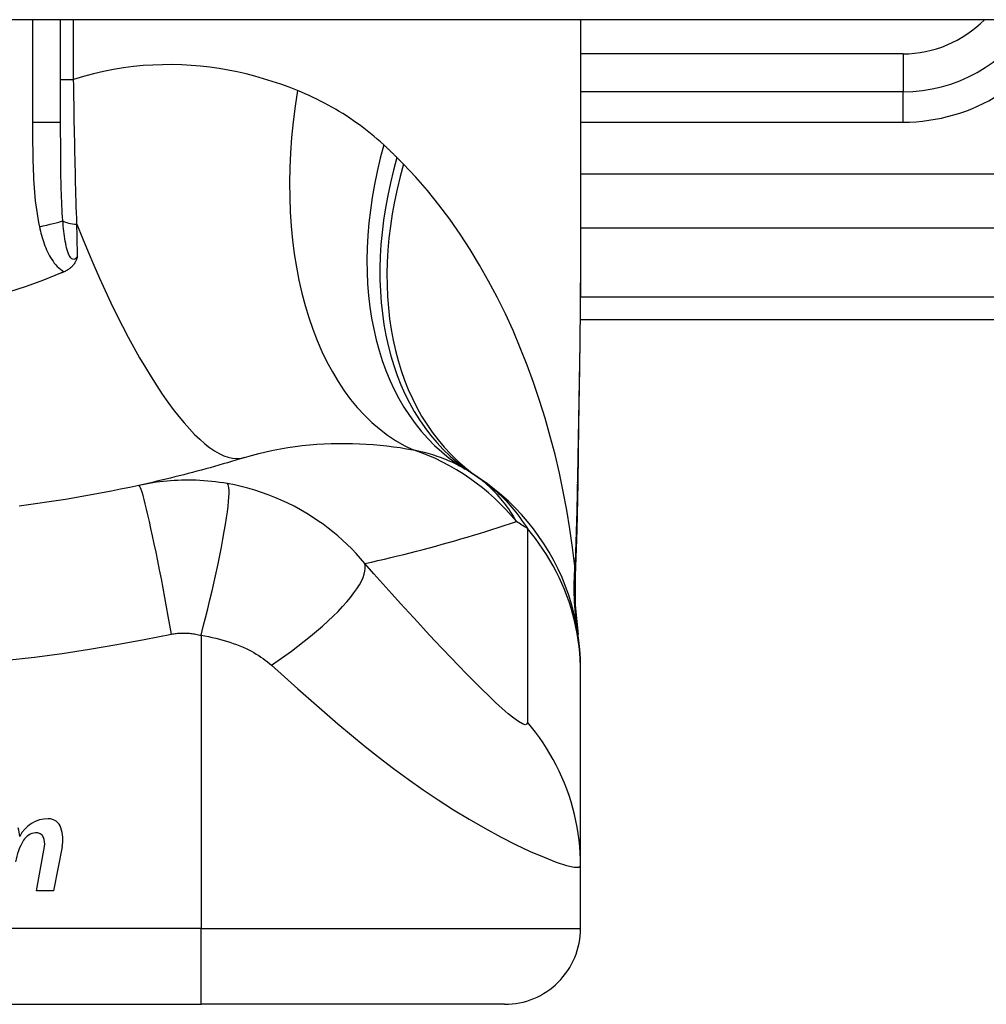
# Model space of a CAD drawing. Header units: inches. Extents: x 20 to 683, y 61 to 320.
# Tile 190 of 256: x 24.691 to 25.192, y 318.877 to 319.388. Entities that reach past the tile are written whole.
import ezdxf

# ---------------------------------------------------------------- set-up
doc = ezdxf.new("R2010")
doc.units = ezdxf.units.IN
doc.header["$MEASUREMENT"] = 0
doc.layers.add('Visible Edges(ANSI)', color=7, linetype='Continuous', lineweight=25)
doc.layers.add('Visible Tangent Edges(ANSI)', color=7, linetype='Continuous', lineweight=25)

msp = doc.modelspace()

# ---------------------------------------------------------------- linework, layer by layer
at = {"layer": 'Visible Edges(ANSI)'}
for p, q in [((92.05184244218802, 319.3878610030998), (20.44684244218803, 319.3878610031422)), ((24.71201567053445, 319.3344656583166), (24.71201567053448, 319.3878610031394)), ((24.98170070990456, 319.3878610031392), (24.98170070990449, 319.2659124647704)), ((25.14902354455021, 319.3504515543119), (24.98170070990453, 319.350451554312)), ((24.98151279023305, 319.2323413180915), (25.34587393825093, 319.2323413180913)), ((24.98170071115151, 319.0493119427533), (24.98170071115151, 319.0517333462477)), ((24.98170071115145, 318.9488862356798), (24.98170071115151, 319.0493119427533)), ((24.69956262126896, 318.9358814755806), (24.70361814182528, 318.9588814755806)), ((24.71280464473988, 318.9587337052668), (24.70836262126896, 318.9358814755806)), ((24.98170070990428, 318.9163491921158), (24.98170070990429, 318.9488862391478)), ((24.70836262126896, 318.9358814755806), (24.69956262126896, 318.9358814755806)), ((24.41083456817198, 318.876979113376), (24.78485031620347, 318.8769791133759)), ((24.94233063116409, 318.8769791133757), (24.78485031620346, 318.8769791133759))]:
    msp.add_line(p, q, dxfattribs=at)
at = {"layer": 'Visible Edges(ANSI)', "flags": 128}
for points in [[(24.98170071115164, 319.2659124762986), (24.98155726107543, 319.2368990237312), (24.98119647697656, 319.2073981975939), (24.98072271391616, 319.1775105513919), (24.98024033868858, 319.1473366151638)], [(24.72077388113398, 319.2650204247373), (24.72065507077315, 319.2646378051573), (24.72052882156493, 319.2642575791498), (24.72039426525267, 319.2638801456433), (24.72025006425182, 319.2635050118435), (24.72009391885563, 319.2631299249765), (24.71992432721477, 319.2627552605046), (24.71973990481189, 319.2623815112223), (24.71953919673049, 319.2620091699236), (24.71932077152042, 319.2616386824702), (24.71908319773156, 319.2612705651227), (24.71882504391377, 319.2609052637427), (24.71854487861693, 319.2605432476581), (24.71824127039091, 319.2601850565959), (24.71791278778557, 319.2598311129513), (24.71756391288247, 319.2594874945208), (24.71719947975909, 319.2591588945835), (24.71682019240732, 319.258845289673), (24.71642673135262, 319.2585466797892), (24.71601975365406, 319.2582630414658), (24.71560001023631, 319.2579943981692), (24.71516813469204, 319.2577407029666), (24.71472485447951, 319.2575019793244), (24.71427085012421, 319.2572782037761), (24.7138067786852, 319.2570693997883)], [(24.7120156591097, 319.2563076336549), (24.70312912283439, 319.2527429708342), (24.69409296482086, 319.2494714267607), (24.68491441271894, 319.2464961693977)], [(24.7138067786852, 319.2570693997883), (24.71373229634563, 319.2570374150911), (24.71365779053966, 319.2570054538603), (24.71358328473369, 319.2569735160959), (24.71350875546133, 319.2569416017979), (24.71343422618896, 319.2569097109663), (24.7133596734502, 319.2568778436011), (24.71328509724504, 319.2568459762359), (24.71321052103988, 319.2568141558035), (24.71313594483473, 319.2567823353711), (24.71306134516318, 319.2567505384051), (24.71298672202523, 319.2567187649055), (24.71291209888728, 319.2566870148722), (24.71283747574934, 319.2566552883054), (24.71276282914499, 319.256623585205), (24.71268815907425, 319.256591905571), (24.71261348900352, 319.256560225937), (24.71253879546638, 319.2565285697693), (24.71246410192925, 319.2564969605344), (24.71238938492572, 319.2564653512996), (24.71231466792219, 319.2564337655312), (24.71223995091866, 319.2564022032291), (24.71216518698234, 319.2563706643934), (24.71209044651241, 319.2563391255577), (24.7120156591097, 319.2563076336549)], [(24.80734291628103, 319.1606687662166), (24.80513808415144, 319.1599882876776), (24.8029266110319, 319.1593143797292), (24.80070849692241, 319.1586470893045), (24.79848374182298, 319.1579864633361), (24.79625232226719, 319.1573324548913), (24.79401426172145, 319.1566851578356), (24.79176953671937, 319.1560445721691), (24.78951817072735, 319.1554107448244), (24.78726011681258, 319.1547836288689), (24.78499542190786, 319.1541633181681), (24.7827240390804, 319.1535498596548), (24.7804459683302, 319.1529431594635), (24.77816120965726, 319.1523434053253), (24.77586973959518, 319.1517505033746), (24.77357158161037, 319.1511645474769), (24.77126668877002, 319.1505855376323), (24.76895508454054, 319.1500135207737), (24.76663674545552, 319.1494484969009), (24.76431164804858, 319.1488905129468), (24.7619798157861, 319.1483396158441), (24.7596412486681, 319.1477958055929), (24.75729589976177, 319.147259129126), (24.75494376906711, 319.1467295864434), (24.75258488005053, 319.1462072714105)], [(24.98170071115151, 319.0517333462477), (24.98160935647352, 319.0563778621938), (24.98133210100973, 319.0610572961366), (24.98086476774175, 319.0657607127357), (24.98020396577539, 319.0704768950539), (24.97934719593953, 319.0751941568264), (24.97829288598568, 319.0799003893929), (24.97704047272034, 319.0845833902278), (24.97559034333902, 319.0892307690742), (24.97394396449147, 319.0938300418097), (24.9721038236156, 319.0983689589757), (24.97007341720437, 319.1028352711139), (24.96785728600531, 319.1072171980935), (24.96546094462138, 319.1115031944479), (24.96289079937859, 319.1156823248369), (24.96015419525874, 319.1197441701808), (24.95725925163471, 319.1236790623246), (24.95421479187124, 319.1274780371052), (24.95103034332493, 319.131132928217), (24.9477159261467, 319.13463650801), (24.94428205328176, 319.1379823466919), (24.94073956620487, 319.1411651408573), (24.93709957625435, 319.1441802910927), (24.93337332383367, 319.1470243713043), (24.9295721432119, 319.1496948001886)], [(24.75258488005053, 319.1462072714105), (24.74785809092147, 319.1451866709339), (24.74312698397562, 319.1441998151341), (24.73838036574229, 319.1432442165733), (24.7336250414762, 319.1423212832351), (24.7288613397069, 319.1414308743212), (24.72408961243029, 319.1405730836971), (24.71931023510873, 319.1397478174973), (24.71452365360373, 319.1389550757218), (24.70973024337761, 319.1381948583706), (24.70493028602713, 319.1374671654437), (24.70012406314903, 319.1367718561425), (24.69531180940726, 319.1361089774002), (24.69049382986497, 319.1354784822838)], [(24.98024033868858, 319.1473366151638), (24.97973954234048, 319.123031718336), (24.97889871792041, 319.0992328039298)], [(24.97889871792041, 319.0992328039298), (24.9789470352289, 319.0840569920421), (24.98044099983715, 319.0689374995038)]]:
    msp.add_lwpolyline(points, dxfattribs=at)
at = {"layer": 'Visible Edges(ANSI)'}
for centre, radius, start, end in [((25.14902354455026, 319.4291917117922), 0.0787401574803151, 269.9999999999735, 328.3384884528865), ((24.86054366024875, 319.0537684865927), 0.1181102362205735, 56.47918401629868, 58.69993221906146), ((24.59784244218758, 318.6571833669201), 0.59381149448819, 56.03787205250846, 56.47918401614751), ((24.70547611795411, 318.9568921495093), 0.0163712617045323, 89.67879642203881, 153.950781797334), ((24.70552865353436, 318.9662632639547), 0.0069999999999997, 18.47479057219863, 89.67879642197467), ((24.67160613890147, 318.9628702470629), 0.019199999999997, 3.616895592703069, 16.99279734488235), ((24.69986090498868, 318.9576094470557), 0.0084000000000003, 96.10268245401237, 147.6083346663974), ((24.69939313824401, 318.961984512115), 0.0040000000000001, 23.54874513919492, 96.10268245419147), ((24.69395740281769, 318.9623972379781), 0.019200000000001, 349.0000000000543, 18.47479057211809), ((24.71921624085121, 318.9459388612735), 0.0310000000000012, 148.5584146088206, 170.8256547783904), ((24.69554291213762, 318.9603064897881), 0.0082000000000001, 349.992201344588, 23.5487451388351), ((24.94233063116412, 318.9163491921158), 0.0393700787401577, 269.9999999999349, 0)]:
    msp.add_arc(centre, radius, start, end, dxfattribs=at)
at = {"layer": 'Visible Tangent Edges(ANSI)'}
for p, q in [((24.6974381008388, 319.3878610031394), (24.69743810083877, 319.3344656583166)), ((24.71875779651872, 319.3569058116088), (24.71875779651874, 319.3878610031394)), ((25.14902354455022, 319.3701365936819), (24.98170070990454, 319.3701365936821)), ((25.14902354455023, 319.3701365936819), (25.14902354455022, 319.3504515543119)), ((24.71201567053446, 319.3569058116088), (24.71875779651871, 319.3569058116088)), ((25.14902354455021, 319.3347035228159), (25.14902354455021, 319.3504515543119)), ((24.71201567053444, 319.3344656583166), (24.69743810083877, 319.3344656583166)), ((24.98170070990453, 319.3347035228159), (25.1490235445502, 319.3347035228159)), ((25.5717930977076, 319.3077040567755), (24.98170070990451, 319.3077040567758)), ((24.98170070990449, 319.2798652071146), (25.52576024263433, 319.2798652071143)), ((25.34587393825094, 319.2438725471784), (24.9816151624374, 319.2438725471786)), ((24.78485031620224, 319.0684284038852), (24.78485031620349, 318.916349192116)), ((24.78485031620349, 318.916349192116), (24.410834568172, 318.9163491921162)), ((24.78485031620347, 318.8769791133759), (24.78485031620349, 318.916349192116)), ((24.78485031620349, 318.916349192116), (24.98170070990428, 318.9163491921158))]:
    msp.add_line(p, q, dxfattribs=at)
at = {"layer": 'Visible Tangent Edges(ANSI)', "flags": 128}
for points in [[(24.83485616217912, 319.3510976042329), (24.83056481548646, 319.3527751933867), (24.82621081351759, 319.3543604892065), (24.82179638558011, 319.3558489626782), (24.81732376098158, 319.3572360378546), (24.8127951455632, 319.358517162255), (24.80821281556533, 319.3596877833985), (24.80357897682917, 319.3607433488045), (24.79889583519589, 319.3616793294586), (24.79416564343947, 319.3624911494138), (24.78939063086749, 319.3631742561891), (24.78457255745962, 319.3637249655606), (24.77971254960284, 319.3641395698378), (24.77481178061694, 319.364413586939), (24.7698714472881, 319.3645425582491), (24.76489272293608, 319.3645220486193), (24.75987680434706, 319.3643475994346), (24.75482486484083, 319.3640147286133), (24.74973810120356, 319.3635190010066), (24.74461768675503, 319.3628559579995), (24.73947030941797, 319.3620211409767), (24.73430488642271, 319.3610113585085), (24.72912714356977, 319.3598239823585), (24.72394285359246, 319.3584563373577), (24.7187577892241, 319.356905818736)], [(24.72043211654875, 319.2817647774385), (24.72033435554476, 319.2847616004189), (24.7202390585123, 319.2877749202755), (24.72014622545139, 319.2908040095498), (24.7200559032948, 319.293848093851), (24.71996809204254, 319.2969064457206), (24.71988274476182, 319.2999783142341), (24.71979993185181, 319.3030629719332), (24.71971960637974, 319.3061596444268), (24.7196418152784, 319.3092675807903), (24.71956648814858, 319.3123861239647), (24.7194936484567, 319.315514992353), (24.71942320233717, 319.3186539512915), (24.71935517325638, 319.3218027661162), (24.71928951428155, 319.3249612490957), (24.71922620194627, 319.3281291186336), (24.71916518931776, 319.3313061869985), (24.71910645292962, 319.3344916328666), (24.71905001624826, 319.3376835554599), (24.71899583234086, 319.3408807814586), (24.71894387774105, 319.344082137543), (24.71889410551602, 319.3472864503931), (24.71884653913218, 319.3504925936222), (24.71880110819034, 319.3536994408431), (24.7187577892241, 319.356905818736)], [(24.87965353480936, 319.3228891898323), (24.87797521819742, 319.3244092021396), (24.87627909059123, 319.3258983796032), (24.87456536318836, 319.3273567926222), (24.87283427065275, 319.3287845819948), (24.87108597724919, 319.3301818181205), (24.86932074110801, 319.3315486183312), (24.86753870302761, 319.3328850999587), (24.86574014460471, 319.3341913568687), (24.86392525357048, 319.3354674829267), (24.86209449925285, 319.3367134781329), (24.86024804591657, 319.3379295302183), (24.85838594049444, 319.3391158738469), (24.85650827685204, 319.3402726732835), (24.85461512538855, 319.3414001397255), (24.85270657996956, 319.3424985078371), (24.85078273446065, 319.3435679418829), (24.84884358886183, 319.3446086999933), (24.84688916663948, 319.3456208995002), (24.84491974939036, 319.346604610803), (24.84293557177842, 319.3475598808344), (24.84093686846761, 319.348486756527), (24.83892389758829, 319.3493853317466), (24.83689689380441, 319.3502555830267), (24.83485616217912, 319.3510976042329)], [(24.69743809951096, 319.3344656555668), (24.6974394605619, 319.3322054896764), (24.69744405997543, 319.3299451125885), (24.6974527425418, 319.3276845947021), (24.69746635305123, 319.3254240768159), (24.69748587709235, 319.3231635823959), (24.69751253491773, 319.320903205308), (24.69754735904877, 319.3186430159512), (24.69759147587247, 319.3163831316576), (24.69764591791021, 319.3141236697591), (24.69771218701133, 319.3118646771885), (24.69779206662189, 319.3096060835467), (24.69788729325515, 319.3073478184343), (24.6979996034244, 319.3050897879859), (24.6981307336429, 319.3028319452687), (24.69828246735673, 319.3005741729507), (24.69845640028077, 319.2983165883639), (24.69865408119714, 319.2960604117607), (24.69887888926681, 319.2938068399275), (24.69913425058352, 319.2915570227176), (24.69942363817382, 319.2893120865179), (24.69975057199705, 319.287073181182), (24.70011847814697, 319.2848414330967), (24.7005308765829, 319.2826180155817), (24.7009912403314, 319.2804040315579)], [(24.71313930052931, 319.2835410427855), (24.71299373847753, 319.2854921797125), (24.71286331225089, 319.2874656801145), (24.7127469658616, 319.289460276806), (24.71264357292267, 319.2914746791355), (24.71255205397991, 319.2935076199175), (24.71247130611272, 319.295557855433), (24.71240022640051, 319.2976240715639), (24.71233768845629, 319.2997050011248), (24.71228268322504, 319.3017993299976), (24.71223471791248, 319.3039056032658), (24.71219322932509, 319.3060234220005), (24.71215772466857, 319.3081525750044), (24.71212761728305, 319.3102927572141), (24.71210234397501, 319.3124437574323), (24.71208138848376, 319.314605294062), (24.7120641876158, 319.3167771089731), (24.71205022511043, 319.3189588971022), (24.7120392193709, 319.3211500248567), (24.71203079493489, 319.3233500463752), (24.71202459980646, 319.3255584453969), (24.71202030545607, 319.327774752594), (24.71201755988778, 319.3299984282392), (24.71201610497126, 319.3322289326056), (24.71201565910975, 319.3344656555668)], [(24.88646561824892, 319.3163465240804), (24.8861869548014, 319.3166252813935), (24.88590784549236, 319.3169034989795), (24.88562829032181, 319.3171812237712), (24.88534826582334, 319.3174584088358), (24.88506781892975, 319.3177350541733), (24.88478690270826, 319.3180112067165), (24.88450554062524, 319.3182867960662), (24.88422373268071, 319.3185618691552), (24.88394145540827, 319.3188364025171), (24.8836587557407, 319.3191103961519), (24.88337558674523, 319.319383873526), (24.88309197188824, 319.3196567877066), (24.88280788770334, 319.3199291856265), (24.88252338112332, 319.3202010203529), (24.88223842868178, 319.3204723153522), (24.88195300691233, 319.3207430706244), (24.88166713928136, 319.3210132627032), (24.88138082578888, 319.3212829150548), (24.88109406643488, 319.3215520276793), (24.88080686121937, 319.3218205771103), (24.88051921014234, 319.3220885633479), (24.8802310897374, 319.3223559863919), (24.87994254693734, 319.3226228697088), (24.87965353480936, 319.3228891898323)], [(24.88981307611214, 319.3129638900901), (24.88967462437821, 319.3131048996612), (24.8895361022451, 319.3132458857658), (24.8893974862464, 319.3133868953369), (24.88925879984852, 319.3135278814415), (24.88911999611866, 319.3136688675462), (24.88898109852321, 319.3138098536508), (24.88884213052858, 319.3139508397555), (24.88870304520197, 319.3140918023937), (24.88856388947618, 319.3142327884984), (24.8884246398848, 319.3143737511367), (24.88828529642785, 319.3145146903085), (24.8881458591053, 319.3146556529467), (24.88800635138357, 319.3147965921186), (24.88786672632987, 319.3149375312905), (24.88772703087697, 319.3150784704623), (24.8875872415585, 319.3152193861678), (24.88744733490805, 319.3153603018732), (24.88730735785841, 319.3155012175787), (24.88716731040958, 319.3156421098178), (24.88702714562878, 319.3157830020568), (24.88688688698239, 319.315923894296), (24.88674655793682, 319.316064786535), (24.88660613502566, 319.3162056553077), (24.88646561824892, 319.3163465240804)], [(24.9787808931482, 319.1042970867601), (24.97758848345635, 319.1140224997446), (24.97618811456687, 319.1237287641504), (24.97457853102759, 319.1334063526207), (24.97275844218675, 319.1430458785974), (24.970726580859, 319.1526378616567), (24.96848169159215, 319.1621729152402), (24.96602247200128, 319.1716415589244), (24.96334767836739, 319.181034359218), (24.9604562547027, 319.190341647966), (24.9573482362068, 319.1995523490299), (24.9540220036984, 319.2086568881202), (24.95047562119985, 319.2176460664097), (24.94670714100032, 319.2265106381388), (24.94271463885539, 319.2352414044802), (24.9384961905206, 319.2438290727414), (24.93404983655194, 319.2522644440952), (24.92937025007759, 319.2605426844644), (24.92444913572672, 319.268659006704), (24.91928563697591, 319.2765959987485), (24.91387912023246, 319.2843358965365), (24.90822895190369, 319.2918609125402), (24.90233468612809, 319.2991530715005), (24.89619614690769, 319.3061936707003), (24.88981307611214, 319.3129638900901)], [(24.72077388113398, 319.2650204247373), (24.72030054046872, 319.2644095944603), (24.71980652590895, 319.2639365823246), (24.71929922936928, 319.2636227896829), (24.71878597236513, 319.2634895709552), (24.71827581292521, 319.2635561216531), (24.71778050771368, 319.2638178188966), (24.71730787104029, 319.2642555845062), (24.716865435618, 319.2648500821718), (24.71645676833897, 319.2655812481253), (24.71607893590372, 319.2664277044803), (24.71573172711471, 319.2673685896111), (24.71541478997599, 319.2683823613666), (24.71512603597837, 319.2694523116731), (24.71486178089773, 319.2705728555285), (24.71461916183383, 319.2717385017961), (24.71439566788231, 319.2729438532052), (24.71418977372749, 319.2741846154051), (24.71400018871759, 319.2754569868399), (24.71382552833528, 319.2767571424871), (24.71366447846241, 319.2780812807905), (24.71351607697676, 319.2794257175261), (24.71337959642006, 319.2807865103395), (24.71325423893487, 319.2821596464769), (24.71313930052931, 319.2835410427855)], [(24.72077388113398, 319.2650204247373), (24.720759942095, 319.2657088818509), (24.72074600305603, 319.2663982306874), (24.72073199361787, 319.2670884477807), (24.7207179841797, 319.2677795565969), (24.72070395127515, 319.2684715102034), (24.7206898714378, 319.2691643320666), (24.72067576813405, 319.2698579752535), (24.72066164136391, 319.2705524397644), (24.72064749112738, 319.2712477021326), (24.72063331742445, 319.2719437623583), (24.72061912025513, 319.2726406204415), (24.72060487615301, 319.2733382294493), (24.72059063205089, 319.2740366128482), (24.72057634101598, 319.2747357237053), (24.72056202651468, 319.2754355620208), (24.72054768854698, 319.2761361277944), (24.72053332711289, 319.2768373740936), (24.7205189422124, 319.2775393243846), (24.72050453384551, 319.2782419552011), (24.72049010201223, 319.2789452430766), (24.72047564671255, 319.2796491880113), (24.72046116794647, 319.2803537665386), (24.72044664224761, 319.2810589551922), (24.72043211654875, 319.2817647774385)], [(24.7009912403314, 319.2804040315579), (24.70124148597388, 319.279298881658), (24.70150740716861, 319.2781928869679), (24.70178980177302, 319.2770875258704), (24.70208946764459, 319.2759843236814), (24.70240720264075, 319.2748847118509), (24.70274389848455, 319.273790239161), (24.70310018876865, 319.2727022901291), (24.70347719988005, 319.2716222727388), (24.70387638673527, 319.2705516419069), (24.70429915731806, 319.2694919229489), (24.70474694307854, 319.2684445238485), (24.70522115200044, 319.2674109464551), (24.70572326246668, 319.2663926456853), (24.70625491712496, 319.2653914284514), (24.70681886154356, 319.2644094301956), (24.70741819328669, 319.2634487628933), (24.70805598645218, 319.2625115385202), (24.70873625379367, 319.261599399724), (24.70946274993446, 319.2607172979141), (24.71023603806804, 319.2598742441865), (24.71105647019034, 319.2590793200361), (24.71192421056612, 319.2583413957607), (24.71283963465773, 319.2576692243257), (24.7138067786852, 319.2570693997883)], [(24.98170074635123, 319.2659124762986), (24.98169551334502, 319.2611393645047), (24.98168038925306, 319.2563514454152), (24.98165605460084, 319.2515489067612), (24.98162315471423, 319.2467320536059), (24.98158233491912, 319.2419011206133), (24.98153421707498, 319.2370564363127), (24.98147944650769, 319.2321982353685), (24.98141864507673, 319.227326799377), (24.98135246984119, 319.222442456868), (24.98128154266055, 319.2175458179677), (24.98120639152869, 319.2126375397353), (24.98112757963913, 319.2077180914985), (24.98104559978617, 319.2027878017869), (24.9809610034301, 319.1978470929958), (24.98087431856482, 319.1928963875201), (24.98078607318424, 319.1879360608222), (24.98069678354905, 319.1829663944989), (24.98060690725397, 319.1779871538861), (24.98051686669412, 319.1729984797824), (24.98042706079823, 319.1680006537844), (24.98033788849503, 319.1629940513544), (24.98024977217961, 319.1579788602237), (24.98016311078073, 319.1529554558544), (24.9800783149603, 319.1479240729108)], [(24.80734291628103, 319.1606687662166), (24.81103277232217, 319.1617636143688), (24.81475146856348, 319.1627663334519), (24.81849405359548, 319.1636773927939), (24.82225543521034, 319.1644971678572), (24.82603005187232, 319.1652267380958), (24.82981234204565, 319.1658675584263), (24.83359672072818, 319.1664210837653), (24.8373774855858, 319.1668886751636), (24.84114541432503, 319.1672723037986), (24.84489654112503, 319.1675745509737), (24.84862964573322, 319.167798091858), (24.85234350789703, 319.167945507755), (24.85603686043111, 319.1680195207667), (24.85970845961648, 319.1680227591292), (24.86335710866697, 319.1679578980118), (24.86698158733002, 319.1678274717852), (24.87058048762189, 319.1676335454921), (24.87415139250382, 319.1673786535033), (24.87769190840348, 319.1670654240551), (24.88119950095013, 319.166696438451), (24.88467177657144, 319.1662743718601), (24.88810624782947, 319.1658018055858), (24.89150045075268, 319.1652813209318), (24.89485196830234, 319.1647155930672)], [(24.89485196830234, 319.1647155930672), (24.89615163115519, 319.1644473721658), (24.89743683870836, 319.1641662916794), (24.89870737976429, 319.163872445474), (24.89996310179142, 319.1635657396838), (24.90120386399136, 319.1632462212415), (24.90242956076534, 319.1629137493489), (24.90364007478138, 319.1625684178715), (24.9048352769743, 319.1622101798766), (24.90601517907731, 319.1618389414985), (24.90717987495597, 319.1614546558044), (24.90832938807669, 319.1610573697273), (24.90946377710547, 319.1606468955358), (24.91058307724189, 319.1602232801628), (24.91168734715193, 319.1597864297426), (24.9127766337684, 319.1593362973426), (24.91385093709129, 319.1588728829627), (24.91491012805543, 319.15839613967), (24.9159542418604, 319.1579062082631), (24.91698329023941, 319.1574029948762), (24.91799734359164, 319.1568865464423), (24.9189964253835, 319.1563568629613), (24.91998058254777, 319.1558140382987), (24.92094986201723, 319.155257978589), (24.9219042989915, 319.154688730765)], [(24.79858945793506, 319.1471325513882), (24.79651432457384, 319.1474818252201), (24.79444740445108, 319.1477922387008), (24.79240383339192, 319.1480631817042), (24.790379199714, 319.1482959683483), (24.78836071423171, 319.148492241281), (24.7863355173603, 319.148653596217), (24.78429678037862, 319.1487813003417), (24.78230483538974, 319.1488725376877), (24.78036080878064, 319.1489286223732), (24.77844200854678, 319.1489525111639), (24.7765371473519, 319.1489457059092), (24.77464871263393, 319.1489086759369), (24.77277891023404, 319.1488422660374), (24.77091987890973, 319.1487468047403), (24.76906002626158, 319.1486218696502), (24.76720230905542, 319.1484676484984), (24.76535144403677, 319.1482845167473), (24.76350747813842, 319.1480728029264), (24.76166984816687, 319.1478324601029), (24.7598387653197, 319.1475637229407), (24.75801444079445, 319.1472666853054), (24.75619717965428, 319.1469414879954), (24.75438745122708, 319.1465883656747), (24.75258488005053, 319.1462072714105)], [(24.94846326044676, 319.1274395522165), (24.9478566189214, 319.128543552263), (24.94722613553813, 319.129643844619), (24.94657108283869, 319.1307401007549), (24.94589076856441, 319.1318319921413), (24.94518448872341, 319.1329192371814), (24.94445150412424, 319.1340015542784), (24.94369113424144, 319.1350786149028), (24.94290266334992, 319.1361501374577), (24.94208537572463, 319.1372157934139), (24.9412385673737, 319.1382753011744), (24.94036152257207, 319.1393283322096), (24.93945354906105, 319.140374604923), (24.9385139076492, 319.1414138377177), (24.93754191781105, 319.1424456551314), (24.93653659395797, 319.1434697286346), (24.93549661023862, 319.1444854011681), (24.93442062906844, 319.1454920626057), (24.9333073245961, 319.1464891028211), (24.93215535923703, 319.1474759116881), (24.93096339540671, 319.1484518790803), (24.92973009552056, 319.1494163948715), (24.92845412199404, 319.1503688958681), (24.92713414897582, 319.1513087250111), (24.92576885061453, 319.1522352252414)], [(24.9295721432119, 319.1496948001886), (24.93062969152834, 319.1489688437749), (24.93168363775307, 319.1482177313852), (24.93273401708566, 319.1474409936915), (24.93378088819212, 319.1466382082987), (24.93482427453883, 319.1458088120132), (24.93586423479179, 319.1449523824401), (24.93690080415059, 319.1440684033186), (24.93793447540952, 319.1431561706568), (24.93896604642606, 319.1422144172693), (24.93999544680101, 319.1412421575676), (24.94102261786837, 319.140238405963), (24.94204748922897, 319.1392022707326), (24.94306997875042, 319.1381327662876), (24.94409001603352, 319.1370288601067), (24.9451075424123, 319.1358897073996), (24.94612246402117, 319.1347142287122), (24.94713473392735, 319.1335015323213), (24.94814424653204, 319.1322506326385), (24.94915093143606, 319.1309604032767), (24.95015451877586, 319.1296292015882), (24.95115469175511, 319.1282555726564), (24.95215113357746, 319.1268379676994), (24.95314355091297, 319.1253749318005), (24.95413160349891, 319.123865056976)], [(24.9800783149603, 319.1479240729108), (24.98004674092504, 319.1460737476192), (24.98001353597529, 319.1442258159), (24.97997866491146, 319.1423802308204), (24.97994210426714, 319.1405370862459), (24.97990379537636, 319.1386964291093), (24.9798637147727, 319.1368583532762), (24.97982180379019, 319.1350228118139), (24.97977801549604, 319.1331898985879), (24.97973230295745, 319.1313597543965), (24.97968463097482, 319.1295323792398), (24.97963495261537, 319.1277080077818), (24.97958319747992, 319.1258866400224), (24.97952933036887, 319.1240683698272), (24.97947329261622, 319.1222533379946), (24.97941502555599, 319.1204414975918), (24.97935448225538, 319.1186330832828), (24.97929159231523, 319.1168280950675), (24.97922632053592, 319.1150266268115), (24.97915858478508, 319.1132288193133), (24.97908832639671, 319.1114347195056), (24.97901549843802, 319.1096443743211), (24.97894003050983, 319.1078579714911), (24.97886185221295, 319.1060755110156), (24.9787808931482, 319.1042970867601)], [(24.98024033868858, 319.1473366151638), (24.98024039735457, 319.1473614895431), (24.98023984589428, 319.1473863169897), (24.98023868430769, 319.1474110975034), (24.98023691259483, 319.1474358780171), (24.98023454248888, 319.147460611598), (24.98023156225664, 319.1474852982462), (24.98022798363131, 319.1475099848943), (24.98022381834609, 319.1475346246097), (24.98021904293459, 319.1475592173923), (24.9802136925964, 319.1475838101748), (24.98020774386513, 319.1476083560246), (24.98020120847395, 319.1476328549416), (24.98019409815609, 319.1476573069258), (24.98018640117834, 319.14768175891), (24.98017814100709, 319.1477061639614), (24.98016929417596, 319.14773052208), (24.98015988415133, 319.1477548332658), (24.98014991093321, 319.1477791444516), (24.9801393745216, 319.1478033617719), (24.98012827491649, 319.1478275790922), (24.98011661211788, 319.1478517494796), (24.98010439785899, 319.147875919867), (24.98009163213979, 319.1478999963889), (24.9800783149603, 319.1479240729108)], [(24.76951891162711, 319.0690911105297), (24.76869688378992, 319.0737245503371), (24.76784688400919, 319.0784462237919), (24.76697252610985, 319.0832313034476), (24.76607808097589, 319.0880520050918), (24.76516845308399, 319.0928776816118), (24.76424911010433, 319.0976754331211), (24.76332603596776, 319.1024106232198), (24.7624055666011, 319.1070475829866), (24.76149427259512, 319.1115502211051), (24.76059893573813, 319.1158831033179), (24.75972622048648, 319.1200121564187), (24.75888262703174, 319.1239056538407), (24.75807430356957, 319.1275348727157), (24.75730688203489, 319.1308747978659), (24.75658538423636, 319.1339048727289), (24.75591405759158, 319.1366092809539), (24.75529637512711, 319.1389770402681), (24.75473489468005, 319.1410023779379), (24.75423135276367, 319.1426842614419), (24.75378657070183, 319.1440263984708), (24.75340059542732, 319.1450366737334), (24.75307267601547, 319.1457266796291), (24.75280142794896, 319.1461111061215), (24.75258488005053, 319.1462072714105)], [(24.78485030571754, 319.0684284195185), (24.7860113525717, 319.0729237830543), (24.78717038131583, 319.0775079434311), (24.78832014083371, 319.0821582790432), (24.7894528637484, 319.0868496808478), (24.79056040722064, 319.0915544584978), (24.79163439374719, 319.0962429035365), (24.79266639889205, 319.1008836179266), (24.79364809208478, 319.1054443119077), (24.7945714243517, 319.1098922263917), (24.79542883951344, 319.1141949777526), (24.79621350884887, 319.1183212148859), (24.79691940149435, 319.1222415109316), (24.79754154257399, 319.1259288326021), (24.79807603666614, 319.1293593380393), (24.79852020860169, 319.1325127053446), (24.79887260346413, 319.1353727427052), (24.79913303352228, 319.1379274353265), (24.79930246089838, 319.1401691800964), (24.79938304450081, 319.1420946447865), (24.79937785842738, 319.1437046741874), (24.79929091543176, 319.1450039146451), (24.79912693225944, 319.1460004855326), (24.79889118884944, 319.1467054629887), (24.79858945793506, 319.1471325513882)], [(24.86983355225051, 319.1057020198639), (24.86760870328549, 319.1083042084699), (24.86533457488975, 319.1108150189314), (24.86301334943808, 319.1132367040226), (24.86064645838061, 319.1155716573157), (24.8582346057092, 319.1178224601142), (24.85577842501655, 319.1199915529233), (24.85327815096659, 319.1220817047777), (24.85073110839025, 319.1240958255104), (24.84813412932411, 319.1260369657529), (24.84548404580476, 319.1279081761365), (24.8427262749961, 319.1297455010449), (24.8396824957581, 319.1316507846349), (24.83639262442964, 319.1335725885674), (24.83308764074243, 319.1353655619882), (24.82979422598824, 319.1370220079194), (24.82645249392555, 319.1385760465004), (24.82305852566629, 319.1400293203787), (24.81963008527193, 319.1413740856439), (24.81617266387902, 319.1426092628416), (24.81268518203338, 319.1437359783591), (24.80917510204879, 319.1447524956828), (24.80565127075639, 319.1456575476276), (24.80212161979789, 319.146450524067), (24.79858945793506, 319.1471325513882)], [(24.86983355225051, 319.1057020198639), (24.87322864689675, 319.1064614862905), (24.87661315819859, 319.107234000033), (24.87998715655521, 319.1080194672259), (24.8833506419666, 319.1088178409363), (24.88670363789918, 319.1096291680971), (24.89004621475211, 319.1104533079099), (24.8933783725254, 319.1112902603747), (24.89670018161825, 319.1121399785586), (24.90001164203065, 319.113002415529), (24.90331280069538, 319.1138775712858), (24.90660368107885, 319.1147653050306), (24.90988434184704, 319.1156656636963), (24.91315479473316, 319.1165785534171), (24.91641508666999, 319.1175039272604), (24.91966521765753, 319.1184417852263), (24.92290523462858, 319.1193921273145), (24.92613513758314, 319.1203548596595), (24.92935496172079, 319.1213299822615), (24.93256471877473, 319.1223174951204), (24.93576442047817, 319.1233173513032), (24.9389541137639, 319.1243295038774), (24.94213381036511, 319.1253539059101), (24.94530351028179, 319.126390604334), (24.94846326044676, 319.1274395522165)], [(24.95413160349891, 319.123865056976), (24.95413160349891, 319.1196652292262), (24.9541316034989, 319.1154661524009), (24.9541316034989, 319.1112840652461), (24.95413160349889, 319.1071025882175), (24.95413160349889, 319.1029168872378), (24.95413160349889, 319.0987301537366), (24.95413160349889, 319.0945443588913), (24.95413160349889, 319.0903591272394), (24.95413160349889, 319.0861736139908), (24.95413160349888, 319.0819879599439), (24.95413160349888, 319.0778023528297), (24.95413160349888, 319.0736167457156), (24.95413160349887, 319.0694311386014), (24.95413160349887, 319.0652455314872), (24.95413160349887, 319.0610600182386), (24.95413160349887, 319.0568745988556), (24.95413160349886, 319.0526887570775), (24.95413160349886, 319.048502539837), (24.95413160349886, 319.0443173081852), (24.95413160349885, 319.0401322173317), (24.95413160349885, 319.0359427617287), (24.95413160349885, 319.0317482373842), (24.95411619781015, 319.0275792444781), (24.95416395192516, 319.0233519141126)], [(24.98170071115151, 319.0493119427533), (24.98165261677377, 319.052624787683), (24.9815074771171, 319.0559503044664), (24.98126420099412, 319.0592843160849), (24.98092188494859, 319.0626227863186), (24.98047990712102, 319.0659613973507), (24.9799378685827, 319.0692959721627), (24.97929562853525, 319.0726220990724), (24.97855331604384, 319.0759354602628), (24.97771129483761, 319.0792317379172), (24.97677021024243, 319.0825065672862), (24.97573094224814, 319.0857556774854), (24.97459466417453, 319.0889747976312), (24.97336277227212, 319.092159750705), (24.9720369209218, 319.0953064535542), (24.97061899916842, 319.0984109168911), (24.96911113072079, 319.1014692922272), (24.96751566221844, 319.104477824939), (24.96583513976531, 319.1074329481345), (24.96407230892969, 319.1103312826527), (24.96223010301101, 319.1131696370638), (24.9603116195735, 319.1159448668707), (24.95832009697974, 319.1186542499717), (24.95625892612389, 319.1212951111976), (24.95413160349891, 319.123865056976)], [(24.82131342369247, 319.0530199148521), (24.82479536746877, 319.0553750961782), (24.82826367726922, 319.0577954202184), (24.83170143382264, 319.0602728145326), (24.83509099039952, 319.0627980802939), (24.83841413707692, 319.0653610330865), (24.8416523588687, 319.0679507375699), (24.84478714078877, 319.0705552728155), (24.84780024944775, 319.0731622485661), (24.85067403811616, 319.0757588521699), (24.85339179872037, 319.0783318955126), (24.85593804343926, 319.0808683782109), (24.8582987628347, 319.0833552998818), (24.86046175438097, 319.08578012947), (24.86241676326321, 319.0881310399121), (24.86415559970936, 319.090396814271), (24.86567242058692, 319.0925674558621), (24.86696358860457, 319.0946339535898), (24.86802774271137, 319.0965885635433), (24.86886582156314, 319.0984248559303), (24.86948075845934, 319.1001377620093), (24.86987755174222, 319.1017236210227), (24.87006286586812, 319.1031800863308), (24.87004500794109, 319.1045061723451), (24.86983355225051, 319.1057020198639)], [(24.95416395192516, 319.0233519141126), (24.95391328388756, 319.0223089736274), (24.95303917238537, 319.0220213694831), (24.95156689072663, 319.0224863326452), (24.94954934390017, 319.0236562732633), (24.94706974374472, 319.025448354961), (24.94421540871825, 319.0277639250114), (24.94106085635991, 319.0305127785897), (24.93766801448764, 319.0336166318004), (24.93408923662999, 319.037007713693), (24.93035969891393, 319.0406377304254), (24.92650774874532, 319.0444668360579), (24.92255183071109, 319.0484679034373), (24.91850728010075, 319.0526183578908), (24.91438399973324, 319.0569032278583), (24.91018995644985, 319.0613102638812), (24.90592985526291, 319.0658320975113), (24.90160627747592, 319.0704646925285), (24.89722343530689, 319.0752023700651), (24.89278931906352, 319.0800363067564), (24.88831110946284, 319.0849586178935), (24.88378134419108, 319.0899786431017), (24.87918354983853, 319.0951173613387), (24.87450930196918, 319.1003870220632), (24.86983355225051, 319.1057020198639)], [(24.97887793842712, 319.1013213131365), (24.9788737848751, 319.1013885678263), (24.97886965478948, 319.1014612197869), (24.97886554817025, 319.1015392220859), (24.97886146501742, 319.101622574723), (24.97885739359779, 319.1017111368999), (24.97885333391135, 319.1018048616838), (24.97884930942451, 319.1019036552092), (24.97884528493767, 319.1020075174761), (24.97884127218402, 319.102116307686), (24.97883727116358, 319.1022299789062), (24.97883328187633, 319.1023484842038), (24.97882929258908, 319.1024717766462), (24.97882530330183, 319.1025997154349), (24.97882132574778, 319.1027323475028), (24.97881733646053, 319.1028694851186), (24.97881333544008, 319.1030111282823), (24.97880933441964, 319.1031572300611), (24.97880532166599, 319.1033076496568), (24.97880129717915, 319.1034623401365), (24.97879724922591, 319.1036212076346), (24.97879318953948, 319.1037842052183), (24.97878911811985, 319.103951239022), (24.97878501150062, 319.1041222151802), (24.9787808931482, 319.1042970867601)], [(24.9788982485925, 319.099232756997), (24.97890195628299, 319.0993201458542), (24.97890527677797, 319.0994075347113), (24.97890818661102, 319.0994948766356), (24.97891070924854, 319.0995821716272), (24.97891283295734, 319.0996694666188), (24.97891456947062, 319.0997567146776), (24.97891589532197, 319.0998439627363), (24.97891683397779, 319.0999311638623), (24.97891737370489, 319.1000183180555), (24.97891751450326, 319.1001054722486), (24.97891725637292, 319.1001925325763), (24.97891661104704, 319.1002795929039), (24.97891556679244, 319.1003666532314), (24.97891412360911, 319.1004536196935), (24.97891228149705, 319.1005405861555), (24.97891005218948, 319.1006275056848), (24.97890742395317, 319.1007143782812), (24.97890439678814, 319.1008012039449), (24.97890098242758, 319.1008879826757), (24.9788971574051, 319.1009747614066), (24.97889294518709, 319.1010614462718), (24.97888834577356, 319.1011481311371), (24.9788833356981, 319.1012347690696), (24.97887793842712, 319.1013213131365)], [(24.68416100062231, 319.0554637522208), (24.69847864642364, 319.057121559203), (24.71276374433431, 319.0590370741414), (24.72701197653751, 319.061211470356), (24.74121869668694, 319.063646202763), (24.75537733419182, 319.0663423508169), (24.76951891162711, 319.0690911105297)], [(24.76951891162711, 319.0690911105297), (24.770131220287, 319.0691933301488), (24.77074550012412, 319.0692846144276), (24.77136177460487, 319.0693650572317), (24.77197983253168, 319.0694346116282), (24.77259950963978, 319.0694931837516), (24.77322061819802, 319.0695407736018), (24.7738430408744, 319.0695773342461), (24.77446687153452, 319.0696029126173), (24.7750920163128, 319.0696174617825), (24.77571685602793, 319.0696208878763), (24.77634031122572, 319.069613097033), (24.77696618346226, 319.0695942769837), (24.77759696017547, 319.0695644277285), (24.77823184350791, 319.0695233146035), (24.77886991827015, 319.0694707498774), (24.7795148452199, 319.0694063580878), (24.78017396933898, 319.0693292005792), (24.78084679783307, 319.0692389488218), (24.78151338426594, 319.0691364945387), (24.78217588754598, 319.0690215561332), (24.78283846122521, 319.0688936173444), (24.78350521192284, 319.0687522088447), (24.78417752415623, 319.0685970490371), (24.78485030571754, 319.0684284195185)], [(24.78485030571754, 319.0684284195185), (24.78677316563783, 319.0681108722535), (24.7886881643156, 319.0677554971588), (24.79059311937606, 319.0673623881), (24.79248326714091, 319.0669321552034), (24.79435344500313, 319.0664655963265), (24.79619919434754, 319.0659638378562), (24.7980207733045, 319.0654268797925), (24.79981489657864, 319.0648556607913), (24.80157161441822, 319.0642530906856), (24.80329285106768, 319.0636191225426), (24.80501073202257, 319.0629437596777), (24.80671044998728, 319.0622300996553), (24.8082672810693, 319.0615232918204), (24.80966026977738, 319.0608391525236), (24.81098569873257, 319.0601467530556), (24.81227294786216, 319.0594353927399), (24.81352358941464, 319.0587047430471), (24.81473921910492, 319.0579542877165), (24.81592122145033, 319.0571836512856), (24.81706936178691, 319.0563925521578), (24.81818326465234, 319.0555808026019), (24.8192625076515, 319.0547481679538), (24.82030626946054, 319.0538945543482), (24.82131342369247, 319.0530199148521)], [(24.82131342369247, 319.0530199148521), (24.82818600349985, 319.0468766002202), (24.83511318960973, 319.040705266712), (24.84199611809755, 319.0346004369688), (24.84887946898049, 319.0285590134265), (24.85582263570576, 319.0225691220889), (24.8628663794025, 319.0166304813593), (24.87002365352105, 319.0107599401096), (24.87730368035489, 319.0049755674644), (24.8847176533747, 318.9992920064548), (24.89227899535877, 318.9937223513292), (24.89999211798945, 318.9882831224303), (24.90784926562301, 318.9829956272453), (24.91583516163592, 318.9778838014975), (24.92391331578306, 318.9729794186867), (24.93203406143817, 318.9683186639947), (24.94011307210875, 318.9639503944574), (24.94804205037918, 318.9599320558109), (24.95565691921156, 318.9563404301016), (24.96275976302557, 318.953262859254), (24.96910714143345, 318.9507987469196), (24.97441573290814, 318.9490556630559), (24.97840534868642, 318.9481255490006), (24.98087399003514, 318.9480651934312), (24.98170071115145, 318.9488862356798)], [(24.98170071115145, 318.9488862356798), (24.9816526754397, 318.9522023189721), (24.981507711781, 318.9555304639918), (24.98126470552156, 318.9588665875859), (24.98092278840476, 318.9622065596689), (24.98048131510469, 318.9655462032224), (24.97993988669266, 318.968881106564), (24.97929838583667, 318.9722070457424), (24.9785569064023, 318.9755195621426), (24.97771583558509, 318.9788143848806), (24.97677581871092, 318.9820871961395), (24.97573773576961, 318.9853335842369), (24.97460274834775, 318.9885493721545), (24.97337225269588, 318.9917303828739), (24.97204791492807, 318.9948724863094), (24.97063162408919, 318.9979717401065), (24.96912550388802, 319.0010242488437), (24.96753187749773, 319.0040263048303), (24.96585332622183, 319.0069743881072), (24.96409257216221, 319.0098650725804), (24.96225256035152, 319.0126951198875), (24.96033637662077, 319.0154615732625), (24.95834727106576, 319.0181615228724), (24.95628863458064, 319.0207924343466), (24.95416395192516, 319.0233519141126)]]:
    msp.add_lwpolyline(points, dxfattribs=at)
at = {"layer": 'Visible Tangent Edges(ANSI)'}
for centre, radius, start, end in [((25.14902354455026, 319.4291917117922), 0.0590551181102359, 269.9999999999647, 315.5836923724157), ((25.14902354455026, 319.4291917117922), 0.0944881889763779, 269.9999999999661, 334.0608298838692), ((24.71856395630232, 318.756587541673), 0.4363311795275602, 57.32434627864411, 58.20431596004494)]:
    msp.add_arc(centre, radius, start, end, dxfattribs=at)
for centre, major_axis, ratio, start_param, end_param in [((24.95640167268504, 319.3510976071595), (-0.0508294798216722, -0.190174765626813), 0.604241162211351, 4.872506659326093, 6.18773570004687), ((25.02417204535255, 319.3228891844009), (-0.1022677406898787, -0.1682004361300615), 0.6786015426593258, 5.103707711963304, 6.283185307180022), ((25.03447748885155, 319.3163465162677), (-0.1087086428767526, -0.16411126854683), 0.6890586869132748, 5.140583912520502, 6.283185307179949), ((25.03954158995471, 319.3129638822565), (-0.1099694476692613, -0.1632690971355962), 0.6969087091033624, 5.151259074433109, 6.283185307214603), ((24.6957015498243, 319.2804040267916), (-0.0192705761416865, -0.0040181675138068), 0.0568534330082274, 1.836986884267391, 2.689915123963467), ((24.72185819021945, 319.285109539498), (0.0098425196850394, -5.5e-15), 0.3434526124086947, 3.624091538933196, 4.566988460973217), ((24.74895352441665, 319.3486601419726), (0.0583894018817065, -0.1879913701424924), 0.2492511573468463, 4.997806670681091, 6.283185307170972), ((24.85792212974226, 319.0528864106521), (0.0374595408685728, -0.1120125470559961), 0.9920021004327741, 1.934246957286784, 2.496048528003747), ((25.17413394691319, 319.1042970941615), (-0.1940896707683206, -0.0328523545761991), 0.8025726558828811, 6.075329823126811, 6.2831853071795), ((25.17519186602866, 319.0976111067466), (-0.1947508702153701, -0.0286736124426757), 0.9169404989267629, 6.103459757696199, 6.283185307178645)]:
    msp.add_ellipse(centre, major_axis=major_axis, ratio=ratio, start_param=start_param, end_param=end_param, dxfattribs=at)

doc.saveas('drawing.dxf')
